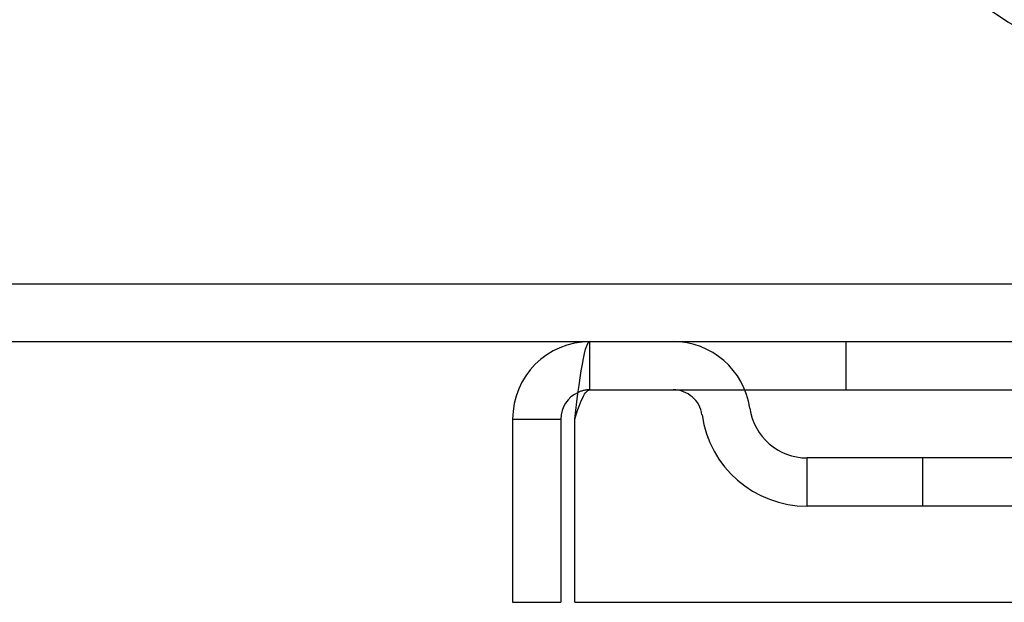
# Model space of a CAD drawing. Header units: inches. Extents: x 0 to 224, y 0 to 145.
# Tile 37 of 41: x 176 to 178.13, y 117.86 to 119.12. Entities that reach past the tile are written whole.
import ezdxf

# ---------------------------------------------------------------- set-up
doc = ezdxf.new("R2010")
doc.units = ezdxf.units.IN
doc.header["$LTSCALE"] = 12.302632
doc.header["$MEASUREMENT"] = 0
doc.linetypes.add('HIDDEN', pattern=[0.2, 0.1, -0.1])
doc.layers.get('0').update_dxf_attribs({"linetype": 'CONTINUOUS'})
doc.layers.add('DEFAULT_2', color=8, linetype='HIDDEN')

msp = doc.modelspace()

# ---------------------------------------------------------------- linework, layer by layer
at = {"color": 7, "linetype": 'Continuous'}
for p, q in [((63.2561, 118.5489), (180.6311, 118.5489)), ((63.1936, 118.4239), (180.6936, 118.4239)), ((177.0686, 118.2569), (177.1726, 118.2569)), ((177.1726, 118.2569), (177.1726, 117.8614)), ((177.0686, 117.8614), (177.1726, 117.8614))]:
    msp.add_line(p, q, dxfattribs=at)
at = {"color": 3, "linetype": 'Continuous'}
for p, q in [((177.0686, 118.2569), (177.0686, 117.8614)), ((177.2026, 117.8614), (177.2026, 118.2569)), ((177.2026, 117.8614), (180.4346, 117.8614))]:
    msp.add_line(p, q, dxfattribs=at)
msp.add_lwpolyline([(177.2026, 118.2569), (177.205, 118.2756), (177.2074, 118.2941), (177.2097, 118.3121), (177.2121, 118.3294), (177.2144, 118.3458), (177.2168, 118.3611), (177.2191, 118.375), (177.2215, 118.3875), (177.2239, 118.3983), (177.2262, 118.4074), (177.2286, 118.4146), (177.2309, 118.4197), (177.2333, 118.4229), (177.2356, 118.4239)], dxfattribs=at)
at = {"color": 7, "linetype": 'Continuous'}
for centre, radius, start, end in [((178.8186, 120.2069), 1.2875, 299.5053, 240.4947), ((177.2356, 118.2569), 0.063, 114.0184, 180)]:
    msp.add_arc(centre, radius, start, end, dxfattribs=at)
at = {"color": 3, "linetype": 'Continuous'}
msp.add_arc((177.2356, 118.2569), 0.167, 90, 180, dxfattribs=at)
at = {"layer": 'DEFAULT_2', "color": 8, "linetype": 'HIDDEN'}
for p, q in [((177.2356, 118.3199), (177.2356, 118.4239)), ((177.7874, 118.4239), (177.7874, 118.3199)), ((177.2356, 118.3199), (180.4016, 118.3199)), ((178.187, 118.1729), (177.7041, 118.1729)), ((177.7041, 118.0689), (177.7041, 118.1729)), ((177.9541, 118.0689), (177.9541, 118.1729)), ((178.187, 118.0689), (177.7041, 118.0689))]:
    msp.add_line(p, q, dxfattribs=at)
msp.add_lwpolyline([(177.2026, 118.2569), (177.205, 118.264), (177.2074, 118.271), (177.2097, 118.2777), (177.2121, 118.2843), (177.2144, 118.2904), (177.2168, 118.2962), (177.2191, 118.3015), (177.2215, 118.3062), (177.2239, 118.3103), (177.2262, 118.3137), (177.2286, 118.3164), (177.2309, 118.3184), (177.2333, 118.3195), (177.2356, 118.3199)], dxfattribs=at)
for centre, radius, start, end in [((177.415, 118.2569), 0.167, 8.0716, 90), ((177.2356, 118.2569), 0.063, 90, 114.0184), ((177.4154, 118.2574), 0.0625, 7.9863, 90), ((177.7041, 118.2979), 0.229, 187.9863, 270), ((177.7041, 118.2979), 0.125, 188.0716, 270)]:
    msp.add_arc(centre, radius, start, end, dxfattribs=at)

doc.saveas('drawing.dxf')
